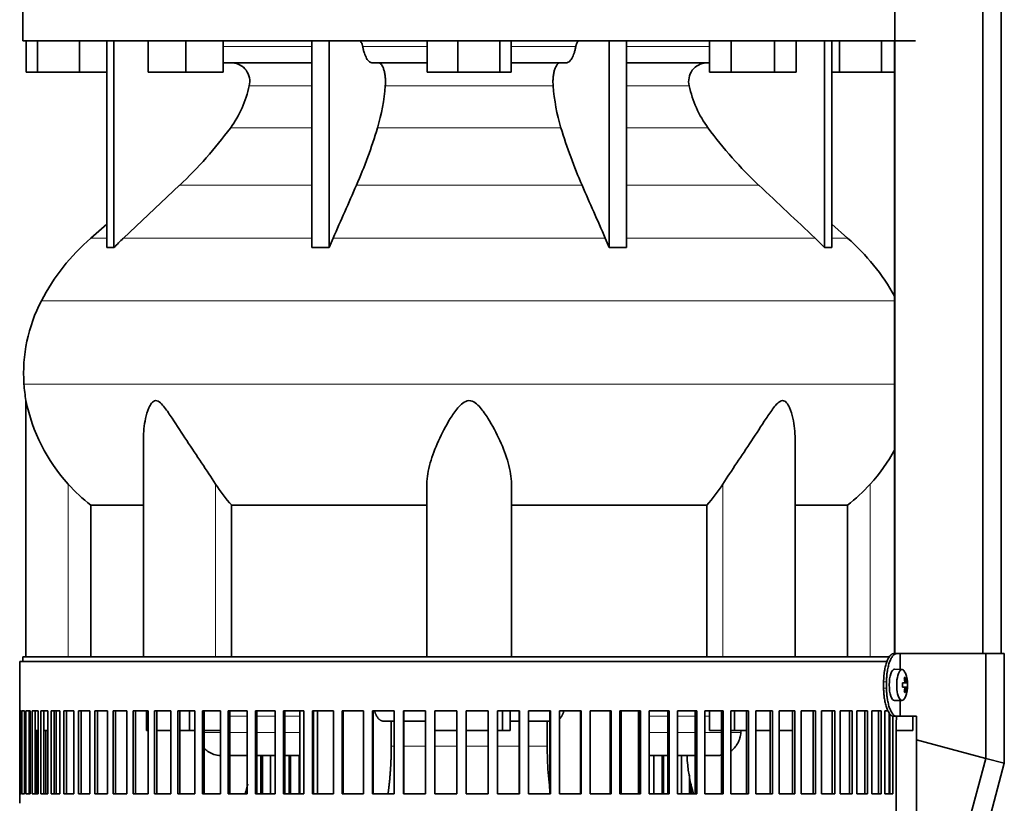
# Model space of a CAD drawing. Header units: millimetres. Extents: x 309 to 1183, y -1588 to 1614.
# Tile 16 of 20: x 806 to 1121, y 111 to 361. Entities that reach past the tile are written whole.
import ezdxf

# ---------------------------------------------------------------- set-up
doc = ezdxf.new("R2010")
doc.units = ezdxf.units.MM
for name, color, linetype in [('M5X8_UNI7687', 7, 'Continuous'), ('MID_344-3', 7, 'Continuous'), ('VSI344-454_FILTR', 7, 'Continuous'), ('VSI344-454_SUPPO', 7, 'Continuous'), ('VSI344-454_TERMI', 7, 'Continuous'), ('VSI344_DIFFUSORE', 7, 'Continuous')]:
    doc.layers.add(name, color=color, linetype=linetype)

# ---------------------------------------------------------------- blocks, each defined once
blk = doc.blocks.new('SE3')
at = {"layer": 'M5X8_UNI7687', "color": 7, "linetype": 'Continuous', "lineweight": 35}
for p, q in [((1088.13, 153.8), (1085.78, 153.87)), ((1089.28, 151.2), (1088.87, 150.9)), ((1089.65, 149.58), (1088.25, 149.45)), ((1088.25, 149.52), (1088.83, 149.58)), ((1089.85, 149.56), (1088.25, 149.44)), ((1089.85, 148.18), (1088.25, 148.29)), ((1088.25, 148.29), (1089.65, 148.16)), ((1088.83, 148.16), (1088.25, 148.21)), ((1089.28, 146.53), (1088.87, 146.84)), ((1085.78, 143.87), (1088.13, 143.94))]:
    blk.add_line(p, q, dxfattribs=at)
at = {"layer": 'M5X8_UNI7687', "color": 4, "linetype": 'Continuous', "lineweight": 9}
for p, q in [((1088.25, 149.52), (1088.82, 149.58)), ((1088.82, 148.16), (1088.25, 148.21)), ((1088.99, 150.03), (1089.48, 150.08)), ((1089.48, 147.66), (1088.99, 147.71))]:
    blk.add_line(p, q, dxfattribs=at)
at = {"layer": 'M5X8_UNI7687', "color": 7, "linetype": 'Continuous', "lineweight": 35}
for centre, radius, start, end in [((1079.93, 148.87), 10, 337.7946, 22.2054), ((1080.25, 148.87), 9.62, 355.8727, 4.1273)]:
    blk.add_arc(centre, radius, start, end, dxfattribs=at)
for centre, major_axis, ratio, start_param, end_param in [((1088.11, 148.87), (0, -4.93), 0.34202, 2.444185, 6.283185), ((1085.76, 148.87), (0, -5), 0.34202, 3.141593, 6.283185), ((1082.01, 145.81), (7.67, 5.19), 0.199978, 0.212267, 0.361959), ((1080, 148.87), (0, 10), 0.906308, 4.833518, 4.948078), ((1079.89, 148.87), (0, 10), 0.965926, 4.833518, 4.948078), ((1079.95, 148.71), (9.97, 0.82), 0.029809, 0.468971, 0.583531), ((1083.06, 148.87), (0, -9.26), 0.562348, 1.49595, 1.645642), ((1079.95, 149.02), (9.97, -0.82), 0.029809, -0.583531, -0.468971), ((1079.95, 148.71), (9.97, 0.82), 0.029809, 0.112154, 0.226713), ((1079.95, 149.02), (9.97, -0.82), 0.029809, -0.226713, -0.112154), ((1088.11, 148.87), (0, -4.93), 0.34202, 0, 0.697408), ((1080, 148.87), (0, -10), 0.906308, 1.335108, 1.449667), ((1082.01, 151.93), (7.67, -5.19), 0.199978, -0.361959, -0.212267), ((1079.89, 148.87), (0, -10), 0.965926, 1.335108, 1.449667), ((1085.76, 148.87), (0, -5), 0.34202, 0, 0.010116)]:
    blk.add_ellipse(centre, major_axis=major_axis, ratio=ratio, start_param=start_param, end_param=end_param, dxfattribs=at)
for points in [[(1088.82, 149.58), (1088.83, 149.58), (1088.85, 149.58), (1088.87, 149.59), (1088.89, 149.6), (1088.91, 149.62), (1088.92, 149.64), (1088.94, 149.66), (1088.96, 149.69), (1088.97, 149.73), (1088.98, 149.76), (1088.99, 149.8), (1089, 149.85), (1089, 149.89), (1089, 149.93), (1089, 149.98), (1089, 150.03), (1089, 150.06), (1089, 150.08)], [(1089, 147.66), (1089, 147.68), (1089, 147.71), (1089, 147.76), (1089, 147.81), (1089, 147.85), (1089, 147.89), (1088.99, 147.93), (1088.98, 147.97), (1088.97, 148.01), (1088.96, 148.05), (1088.94, 148.08), (1088.92, 148.1), (1088.91, 148.12), (1088.89, 148.14), (1088.87, 148.15), (1088.85, 148.16), (1088.83, 148.16), (1088.82, 148.16)], [(1089.48, 150.08), (1089.48, 150.06), (1089.49, 150.03), (1089.49, 149.98), (1089.5, 149.93), (1089.51, 149.89), (1089.52, 149.85), (1089.53, 149.8), (1089.54, 149.76), (1089.55, 149.73), (1089.57, 149.69), (1089.58, 149.66), (1089.59, 149.64), (1089.6, 149.62), (1089.62, 149.6), (1089.63, 149.59), (1089.64, 149.58), (1089.65, 149.58), (1089.65, 149.58)], [(1089.65, 148.16), (1089.65, 148.16), (1089.64, 148.16), (1089.63, 148.15), (1089.62, 148.14), (1089.6, 148.12), (1089.59, 148.1), (1089.58, 148.08), (1089.57, 148.05), (1089.55, 148.01), (1089.54, 147.97), (1089.53, 147.93), (1089.52, 147.89), (1089.51, 147.85), (1089.5, 147.81), (1089.49, 147.76), (1089.49, 147.71), (1089.48, 147.68), (1089.48, 147.66)]]:
    blk.add_open_spline(points, degree=3, dxfattribs=at)
at = {"layer": 'MID_344-3', "color": 7, "linetype": 'Continuous', "lineweight": 35}
for p, q in [((1085.84, 820.87), (1085.84, 158.87)), ((1113.98, 158.87), (1113.98, 820.87)), ((1119.77, 158.87), (1119.77, 820.87)), ((1085.77, 354.37), (1085.77, 158.87))]:
    blk.add_line(p, q, dxfattribs=at)
at = {"layer": 'VSI344-454_FILTR', "color": 7, "linetype": 'Continuous', "lineweight": 35}
for p, q in [((806.47, 156.37), (1083.44, 156.37)), ((806.47, 156.37), (806.47, 140.62)), ((806.48, 140.62), (806.47, 140.62)), ((806.48, 114.12), (806.48, 140.62)), ((806.53, 114.12), (806.53, 140.62)), ((806.53, 140.62), (806.9, 140.62)), ((806.9, 114.12), (806.9, 140.62)), ((807.16, 114.12), (807.16, 140.62)), ((807.16, 140.62), (808.02, 140.62)), ((808.02, 114.12), (808.02, 140.62)), ((808.48, 114.12), (808.48, 140.62)), ((808.48, 140.62), (809.82, 140.62)), ((809.46, 114.12), (809.46, 140.62)), ((809.82, 114.12), (809.82, 140.62)), ((810.5, 114.12), (810.5, 140.62)), ((810.5, 140.62), (812.32, 140.62)), ((811.46, 114.12), (811.46, 140.62)), ((812.32, 114.12), (812.32, 140.62)), ((813.19, 114.12), (813.19, 140.62)), ((813.19, 140.62), (815.48, 140.62)), ((814.13, 114.12), (814.13, 140.62)), ((815.48, 114.12), (815.48, 140.62)), ((816.55, 114.12), (816.55, 140.62)), ((816.55, 140.62), (819.3, 140.62)), ((817.47, 114.12), (817.47, 140.62)), ((819.3, 114.12), (819.3, 140.62)), ((820.56, 114.12), (820.56, 140.62)), ((820.56, 140.62), (823.75, 140.62)), ((821.45, 114.12), (821.45, 140.62)), ((823.75, 114.12), (823.75, 140.62)), ((825.2, 114.12), (825.2, 140.62)), ((825.2, 140.62), (828.82, 140.62)), ((826.05, 114.12), (826.05, 140.62)), ((828.82, 114.12), (828.82, 140.62)), ((830.44, 114.12), (830.44, 140.62)), ((830.44, 140.62), (834.48, 140.62)), ((831.26, 114.12), (831.26, 140.62)), ((834.48, 114.12), (834.48, 140.62)), ((836.27, 114.12), (836.27, 140.62)), ((836.27, 140.62), (840.7, 140.62)), ((837.05, 114.12), (837.05, 140.62)), ((840.7, 114.12), (840.7, 140.62)), ((842.66, 114.12), (842.66, 140.62)), ((842.66, 140.62), (847.46, 140.62)), ((843.39, 114.12), (843.39, 140.62)), ((847.46, 114.12), (847.46, 140.62)), ((849.56, 140.62), (854.71, 140.62)), ((849.56, 114.12), (849.56, 140.62)), ((850.25, 114.12), (850.25, 140.62)), ((854.71, 114.12), (854.71, 140.62)), ((856.96, 140.62), (862.43, 140.62)), ((856.96, 114.12), (856.96, 140.62)), ((857.59, 114.12), (857.59, 140.62)), ((862.43, 114.12), (862.43, 140.62)), ((864.81, 140.62), (870.57, 140.62)), ((864.81, 114.12), (864.81, 140.62)), ((865.38, 114.12), (865.38, 140.62)), ((870.57, 114.12), (870.57, 140.62)), ((873.07, 140.62), (879.1, 140.62)), ((873.07, 114.12), (873.07, 140.62)), ((873.59, 114.12), (873.59, 140.62)), ((879.1, 114.12), (879.1, 140.62)), ((881.71, 140.62), (887.98, 140.62)), ((881.71, 114.12), (881.71, 140.62)), ((882.17, 114.12), (882.17, 140.62)), ((887.98, 114.12), (887.98, 140.62)), ((890.68, 140.62), (897.16, 140.62)), ((890.68, 114.12), (890.68, 140.62)), ((891.07, 114.12), (891.07, 140.62)), ((897.16, 114.12), (897.16, 140.62)), ((899.94, 140.62), (906.6, 140.62)), ((899.94, 114.12), (899.94, 140.62)), ((900.27, 114.12), (900.27, 140.62)), ((906.6, 114.12), (906.6, 140.62)), ((909.45, 140.62), (916.24, 140.62)), ((909.45, 114.12), (909.45, 140.62)), ((909.71, 114.12), (909.71, 140.62)), ((916.24, 114.12), (916.24, 140.62)), ((919.15, 140.62), (926.05, 140.62)), ((919.15, 114.12), (919.15, 140.62)), ((919.34, 114.12), (919.34, 140.62)), ((926.05, 114.12), (926.05, 140.62)), ((929, 140.62), (935.98, 140.62)), ((929, 114.12), (929, 140.62)), ((929.12, 114.12), (929.12, 140.62)), ((935.98, 114.12), (935.98, 140.62)), ((938.95, 140.62), (945.98, 140.62)), ((938.95, 114.12), (938.95, 140.62)), ((939.01, 114.12), (939.01, 140.62)), ((945.98, 114.12), (945.98, 140.62)), ((948.96, 140.62), (956, 140.62)), ((948.96, 114.12), (948.96, 140.62)), ((955.98, 114.12), (955.98, 140.62)), ((956, 114.12), (956, 140.62)), ((958.97, 140.62), (965.98, 140.62)), ((958.97, 114.12), (958.97, 140.62)), ((965.89, 114.12), (965.89, 140.62)), ((965.98, 114.12), (965.98, 140.62)), ((968.94, 140.62), (975.89, 140.62)), ((968.94, 114.12), (968.94, 140.62)), ((975.73, 114.12), (975.73, 140.62)), ((975.89, 114.12), (975.89, 140.62)), ((978.82, 140.62), (985.67, 140.62)), ((978.82, 114.12), (978.82, 140.62)), ((985.45, 114.12), (985.45, 140.62)), ((985.67, 114.12), (985.67, 140.62)), ((988.55, 140.62), (995.28, 140.62)), ((988.55, 114.12), (988.55, 140.62)), ((994.99, 114.12), (994.99, 140.62)), ((995.28, 114.12), (995.28, 140.62)), ((998.1, 140.62), (1004.67, 140.62)), ((998.1, 114.12), (998.1, 140.62)), ((1004.31, 114.12), (1004.31, 140.62)), ((1004.67, 114.12), (1004.67, 140.62)), ((1007.41, 140.62), (1013.79, 140.62)), ((1007.41, 114.12), (1007.41, 140.62)), ((1013.37, 114.12), (1013.37, 140.62)), ((1013.79, 114.12), (1013.79, 140.62)), ((1016.45, 140.62), (1022.6, 140.62)), ((1016.45, 114.12), (1016.45, 140.62)), ((1022.12, 114.12), (1022.12, 140.62)), ((1022.6, 114.12), (1022.6, 140.62)), ((1025.16, 140.62), (1031.06, 140.62)), ((1025.16, 114.12), (1025.16, 140.62)), ((1030.51, 114.12), (1030.51, 140.62)), ((1031.06, 114.12), (1031.06, 140.62)), ((1033.5, 140.62), (1039.12, 140.62)), ((1033.5, 114.12), (1033.5, 140.62)), ((1038.52, 114.12), (1038.52, 140.62)), ((1039.12, 114.12), (1039.12, 140.62)), ((1041.44, 140.62), (1046.75, 140.62)), ((1041.44, 114.12), (1041.44, 140.62)), ((1046.09, 114.12), (1046.09, 140.62)), ((1046.75, 114.12), (1046.75, 140.62)), ((1048.93, 140.62), (1053.9, 140.62)), ((1048.93, 114.12), (1048.93, 140.62)), ((1053.19, 114.12), (1053.19, 140.62)), ((1053.9, 114.12), (1053.9, 140.62)), ((1055.94, 140.62), (1060.55, 140.62)), ((1055.94, 114.12), (1055.94, 140.62)), ((1059.8, 114.12), (1059.8, 140.62)), ((1060.55, 114.12), (1060.55, 140.62)), ((1062.43, 140.62), (1066.66, 140.62)), ((1062.43, 114.12), (1062.43, 140.62)), ((1065.86, 114.12), (1065.86, 140.62)), ((1066.66, 114.12), (1066.66, 140.62)), ((1068.37, 140.62), (1072.2, 140.62)), ((1068.37, 114.12), (1068.37, 140.62)), ((1071.36, 114.12), (1071.36, 140.62)), ((1072.2, 114.12), (1072.2, 140.62)), ((1073.74, 140.62), (1077.15, 140.62)), ((1073.74, 114.12), (1073.74, 140.62)), ((1076.28, 114.12), (1076.28, 140.62)), ((1077.15, 114.12), (1077.15, 140.62)), ((1078.5, 140.62), (1081.48, 140.62)), ((1078.5, 114.12), (1078.5, 140.62)), ((1080.57, 114.12), (1080.57, 140.62)), ((1081.48, 114.12), (1081.48, 140.62)), ((1082.64, 140.62), (1083.69, 140.62)), ((1082.64, 114.12), (1082.64, 140.62)), ((1084.23, 114.12), (1084.23, 139.68)), ((1085.16, 114.12), (1085.16, 138.96)), ((1086.26, -134.63), (1086.26, 136.37)), ((809.82, 114.12), (809.82, 134.37)), ((811.96, 114.12), (811.96, 134.37)), ((814.77, 114.12), (814.77, 134.37)), ((883.5, 114.12), (883.5, 126.37)), ((883.99, 114.12), (883.99, 126.37)), ((886.58, 114.12), (886.58, 126.37)), ((892.53, 114.12), (892.53, 126.37)), ((892.96, 114.12), (892.96, 126.37)), ((895.64, 114.12), (895.64, 126.37)), ((1008.87, 114.12), (1008.87, 126.37)), ((1011.52, 114.12), (1011.52, 126.37)), ((1011.97, 114.12), (1011.97, 126.37)), ((1017.78, 114.12), (1017.78, 126.37)), ((1020.33, 114.12), (1020.33, 120.14)), ((1020.85, 114.12), (1020.85, 117.38)), ((806.48, 114.12), (806.47, 114.12)), ((806.47, 114.12), (806.47, 111.12)), ((806.53, 114.12), (806.9, 114.12)), ((807.16, 114.12), (808.02, 114.12)), ((808.48, 114.12), (809.82, 114.12)), ((810.5, 114.12), (812.32, 114.12)), ((813.19, 114.12), (815.48, 114.12)), ((816.55, 114.12), (819.3, 114.12)), ((820.56, 114.12), (823.75, 114.12)), ((825.2, 114.12), (828.82, 114.12)), ((830.44, 114.12), (834.48, 114.12)), ((836.27, 114.12), (840.7, 114.12)), ((842.66, 114.12), (847.46, 114.12)), ((849.56, 114.12), (854.71, 114.12)), ((856.96, 114.12), (862.43, 114.12)), ((864.81, 114.12), (870.57, 114.12)), ((873.07, 114.12), (879.1, 114.12)), ((881.71, 114.12), (887.98, 114.12)), ((890.68, 114.12), (897.16, 114.12)), ((899.94, 114.12), (906.6, 114.12)), ((909.45, 114.12), (916.24, 114.12)), ((919.15, 114.12), (926.05, 114.12)), ((929, 114.12), (935.98, 114.12)), ((938.95, 114.12), (945.98, 114.12)), ((948.96, 114.12), (956, 114.12)), ((958.97, 114.12), (965.98, 114.12)), ((968.94, 114.12), (975.89, 114.12)), ((978.82, 114.12), (985.67, 114.12)), ((988.55, 114.12), (995.28, 114.12)), ((998.1, 114.12), (1004.67, 114.12)), ((1007.41, 114.12), (1013.79, 114.12)), ((1016.45, 114.12), (1022.6, 114.12)), ((1025.16, 114.12), (1031.06, 114.12)), ((1033.5, 114.12), (1039.12, 114.12)), ((1041.44, 114.12), (1046.75, 114.12)), ((1048.93, 114.12), (1053.9, 114.12)), ((1055.94, 114.12), (1060.55, 114.12)), ((1062.43, 114.12), (1066.66, 114.12)), ((1068.37, 114.12), (1072.2, 114.12)), ((1073.74, 114.12), (1077.15, 114.12)), ((1078.5, 114.12), (1081.48, 114.12)), ((1082.64, 114.12), (1085.16, 114.12)), ((806.48, 111.12), (806.47, 111.12))]:
    blk.add_line(p, q, dxfattribs=at)
blk.add_open_spline([(1086.26, 136.37), (1086.26, 136.44), (1086.26, 136.59), (1086.26, 136.81), (1086.27, 137.02), (1086.28, 137.24), (1086.29, 137.45), (1086.31, 137.66), (1086.33, 137.87), (1086.35, 138.08), (1086.39, 138.43), (1086.44, 138.71), (1086.47, 138.91)], degree=3, knots=[0, 0, 0, 0, 0.027983, 0.0557899, 0.0834734, 0.1110867, 0.1386835, 0.1663177, 0.1940428, 0.2219119, 0.2499772, 0.3401037, 0.3401037, 0.3401037, 0.3401037], dxfattribs=at)
at = {"layer": 'VSI344-454_SUPPO', "color": 7, "linetype": 'Continuous', "lineweight": 35}
for p, q in [((807.47, 156.37), (807.47, 157.87)), ((807.47, 157.87), (1084.24, 157.87)), ((818.13, 114.12), (818.13, 140.62)), ((846.91, 134.37), (846.91, 140.62)), ((860.67, 134.37), (860.67, 140.62)), ((895.9, 114.12), (895.9, 140.62)), ((901.5, 114.12), (901.5, 140.62)), ((960.59, 134.37), (960.59, 140.62)), ((963, 134.37), (963, 140.62)), ((998.44, 114.12), (998.44, 140.62)), ((1004.04, 114.12), (1004.04, 140.62)), ((1026.68, 134.37), (1026.68, 140.62)), ((1034.63, 134.37), (1034.63, 140.62)), ((1083.98, 114.12), (1083.98, 140.06)), ((1091.62, 134.37), (1091.62, 138.87)), ((926.05, 137.37), (922.4, 137.37)), ((925.08, 129.37), (925.08, 137.37)), ((935.98, 137.37), (929.12, 137.37)), ((965.89, 137.37), (963, 137.37)), ((975.73, 137.37), (968.94, 137.37)), ((974.87, 129.37), (974.87, 137.37)), ((809.46, 134.37), (809.82, 134.37)), ((811.46, 134.37), (812.32, 134.37)), ((814.13, 134.37), (815.48, 134.37)), ((846.91, 134.37), (847.46, 134.37)), ((850.25, 134.37), (854.71, 134.37)), ((857.59, 134.37), (860.67, 134.37)), ((860.67, 134.37), (862.43, 134.37)), ((865.38, 134.37), (870.57, 134.37)), ((939.01, 134.37), (945.98, 134.37)), ((948.96, 134.37), (955.98, 134.37)), ((958.97, 134.37), (960.59, 134.37)), ((960.59, 134.37), (963, 134.37)), ((1026.68, 134.37), (1030.51, 134.37)), ((1033.5, 134.37), (1034.63, 134.37)), ((1034.63, 134.37), (1038.52, 134.37)), ((1036.75, 134.37), (1036.7, 133.67)), ((1041.44, 134.37), (1046.09, 134.37)), ((1048.93, 134.37), (1053.19, 134.37)), ((1083.98, 134.37), (1084.23, 134.37)), ((1086.26, 134.37), (1091.62, 134.37)), ((873.59, 126.37), (879.1, 126.37)), ((882.17, 126.37), (887.98, 126.37)), ((891.07, 126.37), (895.9, 126.37)), ((1004.04, 126.37), (1004.31, 126.37)), ((1007.41, 126.37), (1013.37, 126.37)), ((1016.45, 126.37), (1022.12, 126.37)), ((1025.16, 126.37), (1029.33, 126.37))]:
    blk.add_line(p, q, dxfattribs=at)
at = {"layer": 'VSI344-454_SUPPO', "color": 4, "linetype": 'Continuous', "lineweight": 9}
for p, q in [((879.1, 138.89), (873.59, 138.89)), ((887.98, 138.89), (882.17, 138.89)), ((895.9, 138.89), (891.07, 138.89)), ((1004.31, 138.89), (1004.04, 138.89)), ((1013.37, 138.89), (1007.41, 138.89)), ((1022.12, 138.89), (1016.45, 138.89)), ((1026.68, 138.89), (1025.16, 138.89)), ((865.38, 133.67), (870.57, 133.67)), ((873.59, 133.67), (879.1, 133.67)), ((882.17, 133.67), (887.98, 133.67)), ((891.07, 133.67), (895.9, 133.67)), ((1004.04, 133.67), (1004.31, 133.67)), ((1007.41, 133.67), (1013.37, 133.67)), ((1016.45, 133.67), (1022.12, 133.67)), ((1025.16, 133.67), (1030.51, 133.67)), ((1033.5, 133.67), (1036.7, 133.67)), ((925.08, 129.37), (926.05, 129.37)), ((929.12, 129.37), (935.98, 129.37)), ((939.01, 129.37), (945.98, 129.37)), ((948.96, 129.37), (955.98, 129.37)), ((958.97, 129.37), (965.89, 129.37)), ((968.94, 129.37), (974.87, 129.37))]:
    blk.add_line(p, q, dxfattribs=at)
at = {"layer": 'VSI344-454_SUPPO', "color": 7, "linetype": 'Continuous', "lineweight": 35}
for centre, radius, start, end in [((1070.87, 128.52), 51.42, 182.4022, 196.313), ((828.88, 128.63), 51.62, 343.6471, 347.3787)]:
    blk.add_arc(centre, radius, start, end, dxfattribs=at)
for points, degree, knots in [([(919.74, 140.61), (919.74, 140.61), (919.77, 140.52), (919.82, 140.36), (919.91, 140.13), (919.99, 139.91), (920.08, 139.69), (920.18, 139.46), (920.3, 139.2), (920.45, 138.93), (920.6, 138.68), (920.76, 138.43), (920.94, 138.21), (921.12, 138), (921.31, 137.82), (921.51, 137.66), (921.72, 137.54), (921.94, 137.44), (922.17, 137.38), (922.32, 137.37), (922.4, 137.37)], 3, [0.3484291, 0.3484291, 0.3484291, 0.3484291, 0.3502935, 0.3759894, 0.4017757, 0.4276525, 0.4536199, 0.4796779, 0.5164483, 0.5544168, 0.5935835, 0.6339485, 0.6755117, 0.7182732, 0.7622329, 0.8073906, 0.8537464, 0.9013, 0.9500512, 1, 1, 1, 1]), ([(978.82, 138), (978.82, 138), (978.86, 138.04), (978.92, 138.11), (979.01, 138.21), (979.1, 138.32), (979.19, 138.44), (979.27, 138.56), (979.35, 138.68), (979.43, 138.81), (979.5, 138.94), (979.57, 139.07), (979.64, 139.21), (979.71, 139.34), (979.82, 139.57), (979.95, 139.88), (980.08, 140.24), (980.16, 140.46), (980.18, 140.54)], 3, [0.278994, 0.278994, 0.278994, 0.278994, 0.281711, 0.30324, 0.3244693, 0.3453991, 0.3660293, 0.3863599, 0.4063909, 0.4261223, 0.4455542, 0.4646864, 0.4835192, 0.5020524, 0.5202861, 0.5697227, 0.6188322, 0.6436574, 0.6436574, 0.6436574, 0.6436574]), ([(1033.51, 127.77), (1033.91, 128.06), (1034.73, 128.81), (1035.73, 130.23), (1036.45, 131.91), (1036.62, 133.09), (1036.7, 133.67)], 3, [0.6618207, 0.6618207, 0.6618207, 0.6618207, 0.7370741, 0.8280903, 0.9157328, 1, 1, 1, 1]), ([(924.05, 114.08), (924.24, 115.41), (924.39, 116.77), (924.73, 119.84), (924.91, 123), (925.08, 126.17), (925.08, 129.37)], 2, [0.6946638, 0.6946638, 0.6946638, 0.75, 0.75, 0.875, 0.875, 1, 1, 1]), ([(975.72, 115.36), (975.67, 115.83), (975.45, 117.68), (975.15, 120.95), (974.91, 125.17), (974.88, 127.98), (974.87, 129.37)], 3, [0.7211557, 0.7211557, 0.7211557, 0.7211557, 0.7499879, 0.8349442, 0.9182801, 1, 1, 1, 1]), ([(865.33, 128.78), (865.33, 128.78), (865.54, 128.55), (865.99, 128.1), (866.75, 127.53), (867.58, 127.05), (868.83, 126.54), (869.86, 126.38), (870.57, 126.37)], 3, [0.2627974, 0.2627974, 0.2627974, 0.2627974, 0.2631364, 0.3099596, 0.3576304, 0.4061488, 0.4555148, 0.5652048, 0.5652048, 0.5652048, 0.5652048])]:
    blk.add_open_spline(points, degree=degree, knots=knots, dxfattribs=at)
blk.add_open_spline([(1029.21, 126.37), (1029.65, 126.37), (1030.09, 126.4), (1030.53, 126.48)], degree=3, dxfattribs=at)
at = {"layer": 'VSI344-454_TERMI', "color": 7, "linetype": 'Continuous', "lineweight": 35}
for p, q in [((1085.49, 158.87), (1086.41, 158.87)), ((1086.41, 158.87), (1087.58, 158.87)), ((1087.58, 158.87), (1114.85, 158.87)), ((1087.58, 153.82), (1087.58, 158.87)), ((1114.85, 158.87), (1120.78, 158.87)), ((1114.85, 125.46), (1114.85, 158.87)), ((1120.78, 123.87), (1120.78, 158.87)), ((1082.26, 149.87), (1082.26, 147.87)), ((1083.18, 149.87), (1083.18, 147.87)), ((1087.58, 138.87), (1087.58, 143.92)), ((1086.41, 138.87), (1085.49, 138.87)), ((1086.41, 138.87), (1087.58, 138.87)), ((1087.58, 138.87), (1092.76, 138.87)), ((1092.76, 131.38), (1092.76, 138.87)), ((1092.76, 131.38), (1114.85, 125.46)), ((1092.76, 47.34), (1092.76, 131.38)), ((1114.85, 125.46), (1093.84, 47.05)), ((1120.78, 123.87), (1099.77, 45.46)), ((1114.85, 125.46), (1120.78, 123.87))]:
    blk.add_line(p, q, dxfattribs=at)
at = {"layer": 'VSI344-454_TERMI', "color": 4, "linetype": 'Continuous', "lineweight": 9}
for p, q in [((1082.26, 149.87), (1083.18, 149.87)), ((1083.18, 147.87), (1082.26, 147.87))]:
    blk.add_line(p, q, dxfattribs=at)
at = {"layer": 'VSI344-454_TERMI', "color": 7, "linetype": 'Continuous', "lineweight": 35}
for points, knots in [([(1082.26, 149.87), (1082.26, 149.97), (1082.26, 150.17), (1082.27, 150.46), (1082.28, 150.76), (1082.29, 151.05), (1082.31, 151.34), (1082.33, 151.63), (1082.35, 151.92), (1082.38, 152.2), (1082.41, 152.49), (1082.44, 152.77), (1082.48, 153.05), (1082.55, 153.51), (1082.67, 154.13), (1082.84, 154.89), (1083.04, 155.6), (1083.26, 156.26), (1083.51, 156.86), (1083.77, 157.38), (1084.04, 157.83), (1084.29, 158.17), (1084.51, 158.41), (1084.71, 158.57), (1084.9, 158.71), (1085.1, 158.8), (1085.29, 158.86), (1085.42, 158.87), (1085.49, 158.87)], [0, 0, 0, 0, 0.021051, 0.042002, 0.062876, 0.083693, 0.104478, 0.125254, 0.146042, 0.166866, 0.187748, 0.208712, 0.229779, 0.250971, 0.313214, 0.375619, 0.438632, 0.501394, 0.564154, 0.627126, 0.689277, 0.751393, 0.793158, 0.834556, 0.875762, 0.916954, 0.958308, 1, 1, 1, 1]), ([(1086.41, 158.87), (1086.38, 158.87), (1086.31, 158.87), (1086.22, 158.85), (1086.12, 158.83), (1086.02, 158.8), (1085.92, 158.75), (1085.83, 158.7), (1085.73, 158.64), (1085.63, 158.57), (1085.53, 158.49), (1085.44, 158.4), (1085.34, 158.3), (1085.18, 158.12), (1084.96, 157.83), (1084.69, 157.38), (1084.43, 156.86), (1084.18, 156.26), (1083.96, 155.6), (1083.76, 154.89), (1083.59, 154.13), (1083.46, 153.42), (1083.37, 152.77), (1083.3, 152.2), (1083.25, 151.63), (1083.21, 151.05), (1083.19, 150.46), (1083.18, 150.07), (1083.18, 149.87)], [0, 0, 0, 0, 0.020905, 0.041705, 0.062421, 0.083075, 0.103688, 0.124284, 0.144884, 0.165511, 0.186186, 0.206932, 0.227771, 0.248723, 0.310801, 0.372931, 0.435895, 0.498659, 0.561404, 0.62443, 0.686816, 0.749074, 0.79132, 0.833156, 0.874759, 0.916313, 0.958, 1, 1, 1, 1]), ([(1085.49, 138.87), (1085.46, 138.87), (1085.39, 138.87), (1085.29, 138.89), (1085.2, 138.91), (1085.1, 138.94), (1085, 138.99), (1084.9, 139.04), (1084.81, 139.1), (1084.71, 139.17), (1084.61, 139.25), (1084.51, 139.34), (1084.42, 139.44), (1084.26, 139.62), (1084.04, 139.91), (1083.77, 140.36), (1083.51, 140.88), (1083.26, 141.48), (1083.04, 142.14), (1082.84, 142.85), (1082.67, 143.61), (1082.54, 144.32), (1082.44, 144.97), (1082.38, 145.53), (1082.32, 146.11), (1082.29, 146.69), (1082.26, 147.28), (1082.26, 147.67), (1082.26, 147.87)], [0, 0, 0, 0, 0.0209, 0.041695, 0.062405, 0.083053, 0.103661, 0.12425, 0.144843, 0.165462, 0.18613, 0.206867, 0.227697, 0.24864, 0.310747, 0.372907, 0.43587, 0.498639, 0.561388, 0.624414, 0.686801, 0.749062, 0.791311, 0.833148, 0.874754, 0.91631, 0.957998, 1, 1, 1, 1]), ([(1083.18, 147.87), (1083.18, 147.77), (1083.18, 147.57), (1083.19, 147.28), (1083.2, 146.98), (1083.21, 146.69), (1083.23, 146.4), (1083.25, 146.11), (1083.27, 145.82), (1083.3, 145.54), (1083.33, 145.25), (1083.37, 144.97), (1083.41, 144.69), (1083.47, 144.23), (1083.59, 143.61), (1083.76, 142.85), (1083.96, 142.14), (1084.18, 141.48), (1084.43, 140.88), (1084.69, 140.36), (1084.96, 139.91), (1085.21, 139.57), (1085.44, 139.33), (1085.63, 139.16), (1085.83, 139.03), (1086.02, 138.94), (1086.22, 138.88), (1086.35, 138.87), (1086.41, 138.87)], [0, 0, 0, 0, 0.021051, 0.042001, 0.062873, 0.08369, 0.104474, 0.125249, 0.146036, 0.166859, 0.18774, 0.208703, 0.229768, 0.250959, 0.313199, 0.375603, 0.438616, 0.501374, 0.564129, 0.627102, 0.689223, 0.75131, 0.793093, 0.834507, 0.875728, 0.916932, 0.958298, 1, 1, 1, 1])]:
    blk.add_open_spline(points, degree=3, knots=knots, dxfattribs=at)
at = {"layer": 'VSI344_DIFFUSORE', "color": 7, "linetype": 'Continuous', "lineweight": 35}
for p, q in [((807.47, 367.87), (807.47, 354.37)), ((807.47, 354.37), (1092.47, 354.37)), ((808.59, 344.37), (808.59, 354.37)), ((812.18, 344.37), (812.18, 354.37)), ((825.56, 344.37), (825.56, 354.37)), ((834.27, 288.41), (834.27, 354.37)), ((836.56, 288.41), (836.56, 354.37)), ((847.46, 344.37), (847.46, 354.37)), ((859.46, 344.37), (859.46, 354.37)), ((871.46, 344.37), (871.46, 354.37)), ((899.75, 288.41), (899.75, 354.37)), ((905.29, 288.41), (905.29, 354.37)), ((936.59, 344.37), (936.59, 354.37)), ((946.39, 344.37), (946.39, 354.37)), ((959.77, 344.37), (959.77, 354.37)), ((963.36, 344.37), (963.36, 354.37)), ((994.66, 288.41), (994.66, 354.37)), ((1000.2, 288.41), (1000.2, 354.37)), ((1026.63, 344.37), (1026.63, 354.37)), ((1033.56, 344.37), (1033.56, 354.37)), ((1047.41, 344.37), (1047.41, 354.37)), ((1054.34, 344.37), (1054.34, 354.37)), ((1063.39, 288.41), (1063.39, 354.37)), ((1065.68, 288.41), (1065.68, 354.37)), ((1068.18, 344.37), (1068.18, 354.37)), ((1081.56, 344.37), (1081.56, 354.37)), ((899.75, 347.37), (871.46, 347.37)), ((936.59, 347.37), (919.09, 347.37)), ((980.86, 347.37), (963.36, 347.37)), ((1026.63, 347.37), (1000.2, 347.37)), ((812.18, 344.37), (808.59, 344.37)), ((825.56, 344.37), (812.18, 344.37)), ((834.27, 344.37), (825.56, 344.37)), ((859.46, 344.37), (847.46, 344.37)), ((871.46, 344.37), (859.46, 344.37)), ((946.39, 344.37), (936.59, 344.37)), ((959.77, 344.37), (946.39, 344.37)), ((963.36, 344.37), (959.77, 344.37)), ((1033.56, 344.37), (1026.63, 344.37)), ((1047.41, 344.37), (1033.56, 344.37)), ((1054.34, 344.37), (1047.41, 344.37)), ((1068.18, 344.37), (1065.68, 344.37)), ((1081.56, 344.37), (1068.18, 344.37)), ((1085.77, 344.37), (1081.56, 344.37)), ((857.48, 308.28), (839.56, 291.42)), ((834.27, 295.84), (829.18, 291.42)), ((1070.77, 291.42), (1065.68, 295.84)), ((905.29, 288.41), (906.54, 291.42)), ((1060.39, 291.42), (1063.39, 288.41)), ((899.75, 288.41), (905.29, 288.41)), ((1063.39, 288.41), (1065.68, 288.41)), ((808.47, 239.58), (808.47, 157.87)), ((845.96, 227.37), (845.96, 157.87)), ((1053.98, 157.87), (1053.98, 227.38)), ((936.47, 157.87), (936.47, 212.97)), ((963.47, 157.87), (963.47, 212.97)), ((829.23, 206.24), (845.96, 206.24)), ((829.23, 157.87), (829.23, 206.24)), ((874.14, 206.24), (936.47, 206.24)), ((874.14, 157.87), (874.14, 206.24)), ((963.47, 206.24), (1025.81, 206.24)), ((1025.81, 206.24), (1025.81, 157.87)), ((1053.98, 206.24), (1070.72, 206.24)), ((1070.72, 206.24), (1070.72, 157.87))]:
    blk.add_line(p, q, dxfattribs=at)
at = {"layer": 'VSI344_DIFFUSORE', "color": 4, "linetype": 'Continuous', "lineweight": 9}
for p, q in [((871.46, 352.59), (899.75, 352.59)), ((915.96, 352.59), (936.59, 352.59)), ((963.36, 352.59), (983.99, 352.59)), ((1000.2, 352.59), (1026.63, 352.59)), ((899.75, 340.04), (879.75, 340.04)), ((976.77, 340.04), (923.18, 340.04)), ((1020.2, 340.04), (1000.2, 340.04)), ((873.74, 326.57), (899.75, 326.57)), ((920.69, 326.57), (979.26, 326.57)), ((1000.2, 326.57), (1026.21, 326.57)), ((857.48, 308.28), (899.75, 308.28)), ((913.96, 308.28), (985.99, 308.28)), ((1000.2, 308.28), (1042.47, 308.28)), ((829.18, 291.42), (834.27, 291.42)), ((839.56, 291.42), (899.75, 291.42)), ((906.54, 291.42), (993.41, 291.42)), ((1000.2, 291.42), (1060.39, 291.42)), ((1065.68, 291.42), (1070.77, 291.42)), ((813.4, 271.43), (1085.77, 271.43)), ((1085.77, 244.87), (807.84, 244.87)), ((821.97, 157.87), (821.97, 212.97)), ((869.01, 157.87), (869.01, 212.97)), ((1030.94, 157.87), (1030.94, 212.97)), ((1077.97, 157.87), (1077.97, 212.97))]:
    blk.add_line(p, q, dxfattribs=at)
at = {"layer": 'VSI344_DIFFUSORE', "color": 7, "linetype": 'Continuous', "lineweight": 35}
for centre, radius, start, end in [((874.03, 341.47), 5.9, 345.894, 86.92), ((1025.92, 341.47), 5.9, 93.08, 194.106), ((845.82, 347.11), 34.66, 323.6456, 348.2168), ((856.41, 345.42), 66.99, 343.65, 355.3858), ((1043.53, 345.42), 66.99, 184.6142, 196.35), ((1054.13, 347.11), 34.66, 191.7832, 216.3544), ((763.15, 408.45), 137.6, 313.2799, 323.4819), ((760.35, 375.19), 167.55, 336.4617, 343.1307), ((1139.6, 375.19), 167.55, 196.8693, 203.5383), ((1136.8, 408.45), 137.6, 216.5181, 226.7201), ((874.14, 239.69), 68.53, 131, 152.418), ((884.57, 243.57), 65.69, 133.2547, 136.96), ((928.08, 262.7), 71.37, 21.1174, 23.731), ((1025.8, 239.69), 68.53, 28.9585, 49), ((835.41, 270.04), 18.4, 86.4236, 93.5764), ((997.43, 181.28), 107.17, 88.518, 91.482), ((857.65, 248.31), 49.92, 152.418, 183.9452), ((861.22, 248.56), 53.5, 183.9452, 189.6558), ((863.05, 250.54), 55.66, 191.3531, 222.4473), ((1036.9, 250.54), 55.66, 317.5527, 331.4608), ((861.83, 248.66), 53.5, 221.8382, 232.4484), ((909.05, 238.16), 47.3, 212.1799, 222.4416), ((990.9, 238.16), 47.3, 317.5584, 327.8201), ((1038.11, 248.66), 53.5, 307.5516, 318.1618)]:
    blk.add_arc(centre, radius, start, end, dxfattribs=at)
for points, knots in [([(914.89, 354.37), (914.95, 354.37), (915.01, 354.36), (915.12, 354.32), (915.17, 354.29), (915.33, 354.17), (915.43, 354.04), (915.62, 353.73), (915.71, 353.54), (915.82, 353.21), (915.85, 353.09), (915.91, 352.84), (915.94, 352.72), (915.96, 352.59)], [0, 0, 0, 0, 0.125, 0.125, 0.25, 0.25, 0.5, 0.5, 0.75, 0.75, 0.875, 0.875, 1, 1, 1, 1]), ([(919.09, 347.37), (918.93, 347.37), (918.76, 347.4), (918.44, 347.52), (918.28, 347.61), (917.97, 347.85), (917.81, 348), (917.51, 348.35), (917.37, 348.56), (916.96, 349.25), (916.71, 349.81), (916.39, 350.77), (916.29, 351.12), (916.11, 351.83), (916.03, 352.2), (915.96, 352.59)], [0, 0, 0, 0, 0.125, 0.125, 0.25, 0.25, 0.375, 0.375, 0.5, 0.5, 0.75, 0.75, 0.875, 0.875, 1, 1, 1, 1]), ([(980.86, 347.37), (981.02, 347.37), (981.19, 347.4), (981.51, 347.52), (981.67, 347.61), (981.98, 347.85), (982.14, 348), (982.43, 348.35), (982.58, 348.56), (982.99, 349.25), (983.24, 349.81), (983.56, 350.77), (983.66, 351.12), (983.84, 351.83), (983.92, 352.2), (983.99, 352.59)], [0, 0, 0, 0, 0.125, 0.125, 0.25, 0.25, 0.375, 0.375, 0.5, 0.5, 0.75, 0.75, 0.875, 0.875, 1, 1, 1, 1]), ([(985.06, 354.37), (985, 354.37), (984.94, 354.36), (984.83, 354.32), (984.78, 354.29), (984.62, 354.17), (984.51, 354.04), (984.33, 353.73), (984.24, 353.54), (984.13, 353.21), (984.1, 353.09), (984.04, 352.84), (984.01, 352.72), (983.99, 352.59)], [0, 0, 0, 0, 0.125, 0.125, 0.25, 0.25, 0.5, 0.5, 0.75, 0.75, 0.875, 0.875, 1, 1, 1, 1]), ([(920.94, 347.37), (921.11, 347.37), (921.29, 347.32), (921.62, 347.12), (921.78, 346.97), (922.09, 346.58), (922.24, 346.34), (922.51, 345.78), (922.63, 345.46), (922.85, 344.76), (922.94, 344.37), (923.09, 343.57), (923.14, 343.15), (923.22, 342.26), (923.24, 341.82), (923.24, 340.93), (923.22, 340.47), (923.18, 340.04)], [0, 0, 0, 0, 0.125, 0.125, 0.25, 0.25, 0.375, 0.375, 0.5, 0.5, 0.625, 0.625, 0.75, 0.75, 0.875, 0.875, 1, 1, 1, 1]), ([(979.01, 347.37), (978.84, 347.37), (978.66, 347.32), (978.33, 347.12), (978.17, 346.97), (977.85, 346.58), (977.71, 346.34), (977.44, 345.78), (977.32, 345.46), (977.1, 344.76), (977.01, 344.37), (976.86, 343.57), (976.8, 343.15), (976.73, 342.26), (976.71, 341.82), (976.71, 340.93), (976.73, 340.47), (976.77, 340.04)], [0, 0, 0, 0, 0.125, 0.125, 0.25, 0.25, 0.375, 0.375, 0.5, 0.5, 0.625, 0.625, 0.75, 0.75, 0.875, 0.875, 1, 1, 1, 1]), ([(869.01, 212.97), (867.64, 215.14), (866.13, 217.38), (862.99, 222.04), (861.39, 224.44), (858.24, 229.2), (856.7, 231.62), (854.34, 235.17), (853.55, 236.35), (852.29, 237.95), (851.86, 238.46), (850.9, 239.29), (850.36, 239.61), (849.35, 239.56), (848.91, 239.21), (848.23, 238.34), (847.96, 237.83), (847.25, 236.21), (846.92, 235.05), (846.19, 231.75), (845.96, 229.54), (845.96, 227.36)], [0, 0, 0, 0, 0.125, 0.125, 0.25, 0.25, 0.375, 0.375, 0.4375, 0.4375, 0.46875, 0.46875, 0.5, 0.5, 0.53125, 0.53125, 0.5625, 0.5625, 0.625, 0.625, 0.7389823, 0.7389823, 0.7389823, 0.7389823]), ([(963.47, 212.97), (963.47, 215.14), (963.07, 217.38), (961.76, 222.04), (960.85, 224.44), (958.68, 229.2), (957.43, 231.62), (955.2, 235.17), (954.4, 236.35), (953, 237.95), (952.49, 238.46), (951.31, 239.29), (950.61, 239.61), (949.16, 239.56), (948.48, 239.21), (947.33, 238.34), (946.84, 237.83), (945.45, 236.21), (944.67, 235.05), (942.48, 231.54), (941.22, 229.11), (939.07, 224.35), (938.18, 222.01), (936.88, 217.4), (936.47, 215.12), (936.47, 212.97)], [0, 0, 0, 0, 0.125, 0.125, 0.25, 0.25, 0.375, 0.375, 0.4375, 0.4375, 0.46875, 0.46875, 0.5, 0.5, 0.53125, 0.53125, 0.5625, 0.5625, 0.625, 0.625, 0.75, 0.75, 0.875, 0.875, 1, 1, 1, 1]), ([(1053.98, 227.37), (1053.98, 229.58), (1053.76, 231.8), (1053, 235.17), (1052.66, 236.35), (1051.93, 237.95), (1051.65, 238.46), (1050.94, 239.29), (1050.48, 239.61), (1049.45, 239.56), (1048.92, 239.21), (1047.99, 238.34), (1047.56, 237.83), (1046.31, 236.21), (1045.53, 235.05), (1043.2, 231.54), (1041.65, 229.11), (1038.5, 224.35), (1036.93, 222.01), (1033.84, 217.4), (1032.3, 215.12), (1030.94, 212.97)], [0.2596572, 0.2596572, 0.2596572, 0.2596572, 0.375, 0.375, 0.4375, 0.4375, 0.46875, 0.46875, 0.5, 0.5, 0.53125, 0.53125, 0.5625, 0.5625, 0.625, 0.625, 0.75, 0.75, 0.875, 0.875, 1, 1, 1, 1])]:
    blk.add_open_spline(points, degree=3, knots=knots, dxfattribs=at)
for points in [[(906.54, 291.42), (909.01, 297.04), (911.48, 302.66), (913.96, 308.28)], [(993.41, 291.42), (990.94, 297.04), (988.46, 302.66), (985.99, 308.28)], [(1042.47, 308.28), (1048.44, 302.66), (1054.42, 297.04), (1060.39, 291.42)]]:
    blk.add_open_spline(points, degree=3, dxfattribs=at)

msp = doc.modelspace()

# ---------------------------------------------------------------- block references
msp.add_blockref('SE3', (0, 0))

doc.saveas('drawing.dxf')
